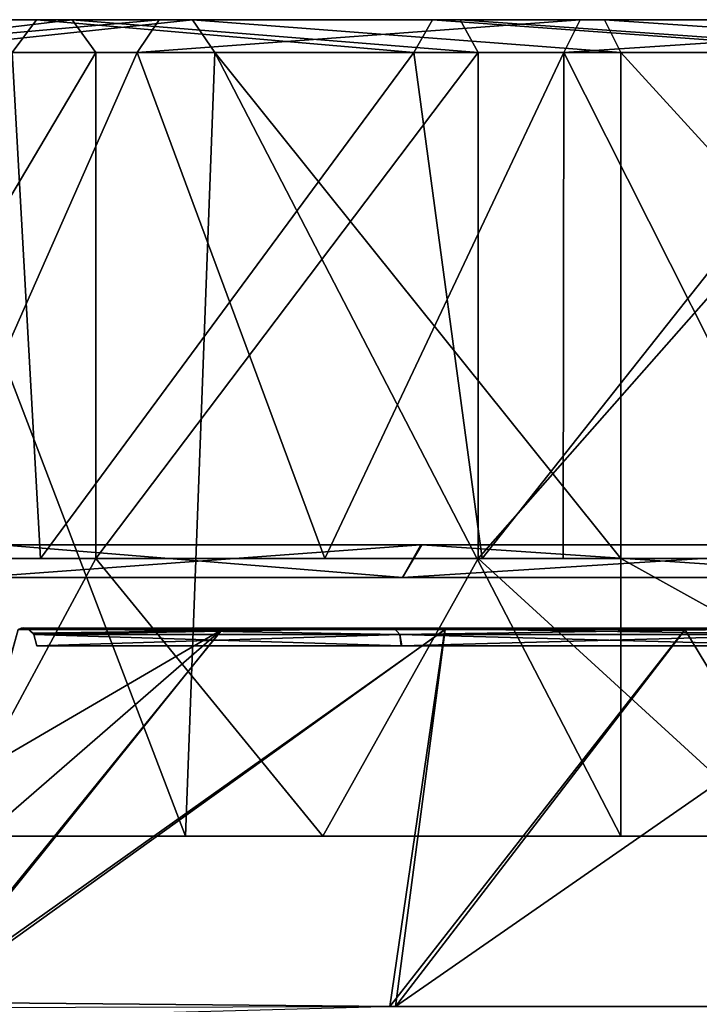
# Model space of a CAD drawing. Header units: millimetres. Extents: x -115 to 115, y -44 to 583.
# Tile 85 of 102: x -53 to -32, y 552 to 583. Entities that reach past the tile are written whole.
import ezdxf

# ---------------------------------------------------------------- set-up
doc = ezdxf.new("R2010")
doc.units = ezdxf.units.MM
doc.header["$LTSCALE"] = 67.002822
for name, color, linetype in [('213', 7, 'CONTINUOUS'), ('214', 7, 'CONTINUOUS'), ('215', 7, 'CONTINUOUS'), ('216', 7, 'CONTINUOUS'), ('217', 7, 'CONTINUOUS'), ('218', 7, 'CONTINUOUS'), ('219', 7, 'CONTINUOUS'), ('220', 7, 'CONTINUOUS'), ('221', 7, 'CONTINUOUS'), ('222', 7, 'CONTINUOUS'), ('223', 7, 'CONTINUOUS'), ('224', 7, 'CONTINUOUS'), ('685', 7, 'CONTINUOUS'), ('687', 7, 'CONTINUOUS'), ('696', 7, 'CONTINUOUS'), ('698', 7, 'CONTINUOUS')]:
    doc.layers.add(name, color=color, linetype=linetype)

msp = doc.modelspace()

# ---------------------------------------------------------------- linework, layer by layer
at = {"layer": '213', "color": 7, "linetype": 'Continuous'}
for points in [[(-54.267, 565.5, 48.076), (-41.185, 565.5, 59.666), (-53.48, 566.5, 47.457), (-54.267, 565.5, 48.076)], [(-53.48, 566.5, 47.457), (-41.185, 565.5, 59.666), (-40.597, 566.5, 58.857), (-53.48, 566.5, 47.457)], [(-41.185, 565.5, 59.666), (-25.709, 565.5, 67.789), (-40.597, 566.5, 58.857), (-41.185, 565.5, 59.666)], [(-40.597, 566.5, 58.857), (-25.709, 565.5, 67.789), (-25.363, 566.5, 66.85), (-40.597, 566.5, 58.857)]]:
    msp.add_3dface(points, dxfattribs=at)
at = {"layer": '214', "color": 7, "linetype": 'Continuous'}
for points in [[(71.5, 566.5), (-71.5, 566.5), (-70.976, 566.5, 8.64), (71.5, 566.5)], [(-71.5, 566.5), (71.5, 566.5), (70.976, 566.5, -8.64), (-71.5, 566.5)], [(-70.978, 566.5, -8.622), (-71.5, 566.5), (70.976, 566.5, -8.64), (-70.978, 566.5, -8.622)], [(-69.419, 566.5, -17.123), (-70.978, 566.5, -8.622), (70.976, 566.5, -8.64), (-69.419, 566.5, -17.123)], [(71.5, 566.5), (-70.976, 566.5, 8.64), (70.978, 566.5, 8.622), (71.5, 566.5)], [(-70.976, 566.5, 8.64), (-69.41, 566.5, 17.16), (69.419, 566.5, 17.123), (-70.976, 566.5, 8.64)], [(-70.976, 566.5, 8.64), (69.419, 566.5, 17.123), (70.978, 566.5, 8.622), (-70.976, 566.5, 8.64)], [(-63.306, 566.5, -33.235), (-69.419, 566.5, -17.123), (66.825, 566.5, -25.427), (-63.306, 566.5, -33.235)], [(66.825, 566.5, -25.427), (-69.419, 566.5, -17.123), (69.41, 566.5, -17.16), (66.825, 566.5, -25.427)], [(69.41, 566.5, -17.16), (-69.419, 566.5, -17.123), (70.976, 566.5, -8.64), (69.41, 566.5, -17.16)], [(-69.41, 566.5, 17.16), (-66.825, 566.5, 25.427), (69.419, 566.5, 17.123), (-69.41, 566.5, 17.16)], [(-66.825, 566.5, 25.427), (-63.274, 566.5, 33.297), (63.306, 566.5, 33.235), (-66.825, 566.5, 25.427)], [(-66.825, 566.5, 25.427), (63.306, 566.5, 33.235), (69.419, 566.5, 17.123), (-66.825, 566.5, 25.427)], [(-53.521, 566.5, -47.41), (-63.306, 566.5, -33.235), (63.274, 566.5, -33.297), (-53.521, 566.5, -47.41)], [(63.274, 566.5, -33.297), (-63.306, 566.5, -33.235), (66.825, 566.5, -25.427), (63.274, 566.5, -33.297)], [(-63.274, 566.5, 33.297), (-53.48, 566.5, 47.457), (53.521, 566.5, 47.41), (-63.274, 566.5, 33.297)], [(-63.274, 566.5, 33.297), (53.521, 566.5, 47.41), (63.306, 566.5, 33.235), (-63.274, 566.5, 33.297)], [(-40.627, 566.5, -58.836), (-53.521, 566.5, -47.41), (53.48, 566.5, -47.457), (-40.627, 566.5, -58.836)], [(53.48, 566.5, -47.457), (-53.521, 566.5, -47.41), (63.274, 566.5, -33.297), (53.48, 566.5, -47.457)], [(-53.48, 566.5, 47.457), (-40.597, 566.5, 58.857), (40.627, 566.5, 58.836), (-53.48, 566.5, 47.457)], [(-53.48, 566.5, 47.457), (40.627, 566.5, 58.836), (53.521, 566.5, 47.41), (-53.48, 566.5, 47.457)], [(-25.375, 566.5, -66.846), (-40.627, 566.5, -58.836), (40.597, 566.5, -58.857), (-25.375, 566.5, -66.846)], [(40.597, 566.5, -58.857), (-40.627, 566.5, -58.836), (53.48, 566.5, -47.457), (40.597, 566.5, -58.857)], [(-40.597, 566.5, 58.857), (-25.363, 566.5, 66.85), (25.375, 566.5, 66.846), (-40.597, 566.5, 58.857)], [(-40.597, 566.5, 58.857), (25.375, 566.5, 66.846), (40.627, 566.5, 58.836), (-40.597, 566.5, 58.857)]]:
    msp.add_3dface(points, dxfattribs=at)
at = {"layer": '215', "color": 7, "linetype": 'Continuous'}
for points in [[(-53.521, 566.5, -47.41), (-40.627, 566.5, -58.836), (-54.267, 565.5, -48.076), (-53.521, 566.5, -47.41)], [(-54.267, 565.5, -48.076), (-40.627, 566.5, -58.836), (-41.185, 565.5, -59.666), (-54.267, 565.5, -48.076)], [(-40.627, 566.5, -58.836), (-25.375, 566.5, -66.846), (-41.185, 565.5, -59.666), (-40.627, 566.5, -58.836)], [(-41.185, 565.5, -59.666), (-25.375, 566.5, -66.846), (-25.709, 565.5, -67.789), (-41.185, 565.5, -59.666)]]:
    msp.add_3dface(points, dxfattribs=at)
at = {"layer": '216', "color": 7, "linetype": 'Continuous'}
for points in [[(-59.756, 581.58, 34.5), (-50.581, 581.58, 46.932), (-59.756, 566.08, 34.5), (-59.756, 581.58, 34.5)], [(-59.756, 566.08, 34.5), (-50.581, 581.58, 46.932), (-50.581, 566.08, 46.932), (-59.756, 566.08, 34.5)], [(-50.581, 581.58, 46.932), (-38.869, 581.58, 57.01), (-50.581, 566.08, 46.932), (-50.581, 581.58, 46.932)], [(-50.581, 566.08, 46.932), (-38.869, 581.58, 57.01), (-38.869, 566.08, 57.01), (-50.581, 566.08, 46.932)], [(-38.869, 581.58, 57.01), (-25.209, 581.58, 64.23), (-38.869, 566.08, 57.01), (-38.869, 581.58, 57.01)], [(-38.869, 566.08, 57.01), (-25.209, 581.58, 64.23), (-25.209, 566.08, 64.23), (-38.869, 566.08, 57.01)], [(-34.5, 557.58, -59.756), (-19.189, 557.58, -66.278), (-34.5, 566.08, -59.756), (-34.5, 557.58, -59.756)], [(-34.5, 566.08, -59.756), (-19.189, 557.58, -66.278), (-20.338, 566.08, -65.935), (-34.5, 566.08, -59.756)]]:
    msp.add_3dface(points, dxfattribs=at)
at = {"layer": '217', "color": 7, "linetype": 'Continuous'}
for points in [[(-51.303, 582.58, 47.623), (-59.756, 581.58, 34.5), (-60.622, 582.58, 35), (-51.303, 582.58, 47.623)], [(-50.581, 581.58, 46.932), (-59.756, 581.58, 34.5), (-51.303, 582.58, 47.623), (-50.581, 581.58, 46.932)], [(-38.869, 581.58, 57.01), (-50.581, 581.58, 46.932), (-51.303, 582.58, 47.623), (-38.869, 581.58, 57.01)], [(-39.422, 582.58, 57.843), (-38.869, 581.58, 57.01), (-51.303, 582.58, 47.623), (-39.422, 582.58, 57.843)], [(-25.209, 581.58, 64.23), (-38.869, 581.58, 57.01), (-39.422, 582.58, 57.843), (-25.209, 581.58, 64.23)], [(-25.571, 582.58, 65.162), (-25.209, 581.58, 64.23), (-39.422, 582.58, 57.843), (-25.571, 582.58, 65.162)]]:
    msp.add_3dface(points, dxfattribs=at)
at = {"layer": '218', "color": 7, "linetype": 'Continuous'}
for points in [[(-52.402, 582.58, 48.644), (-60.622, 582.58, 35), (-61.921, 582.58, 35.75), (-52.402, 582.58, 48.644)], [(-51.303, 582.58, 47.623), (-60.622, 582.58, 35), (-52.402, 582.58, 48.644), (-51.303, 582.58, 47.623)], [(-48.644, 582.58, -52.402), (-59.083, 582.58, -40.267), (-57.843, 582.58, -39.422), (-48.644, 582.58, -52.402)], [(-47.623, 582.58, -51.303), (-48.644, 582.58, -52.402), (-57.843, 582.58, -39.422), (-47.623, 582.58, -51.303)], [(-40.267, 582.58, 59.083), (-51.303, 582.58, 47.623), (-52.402, 582.58, 48.644), (-40.267, 582.58, 59.083)], [(-39.422, 582.58, 57.843), (-51.303, 582.58, 47.623), (-40.267, 582.58, 59.083), (-39.422, 582.58, 57.843)], [(-35.75, 582.58, -61.921), (-48.644, 582.58, -52.402), (-35, 582.58, -60.622), (-35.75, 582.58, -61.921)], [(-35, 582.58, -60.622), (-48.644, 582.58, -52.402), (-47.623, 582.58, -51.303), (-35, 582.58, -60.622)], [(-26.119, 582.58, 66.559), (-39.422, 582.58, 57.843), (-40.267, 582.58, 59.083), (-26.119, 582.58, 66.559)], [(-25.571, 582.58, 65.162), (-39.422, 582.58, 57.843), (-26.119, 582.58, 66.559), (-25.571, 582.58, 65.162)], [(-21.06, 582.58, -68.328), (-35.75, 582.58, -61.921), (-20.618, 582.58, -66.894), (-21.06, 582.58, -68.328)], [(-20.618, 582.58, -66.894), (-35.75, 582.58, -61.921), (-35, 582.58, -60.622), (-20.618, 582.58, -66.894)]]:
    msp.add_3dface(points, dxfattribs=at)
at = {"layer": '219', "color": 7, "linetype": 'Continuous'}
for points in [[(-47.623, 582.58, -51.303), (-57.843, 582.58, -39.422), (-57.01, 581.58, -38.869), (-47.623, 582.58, -51.303)], [(-46.932, 581.58, -50.581), (-47.623, 582.58, -51.303), (-57.01, 581.58, -38.869), (-46.932, 581.58, -50.581)], [(-35, 582.58, -60.622), (-47.623, 582.58, -51.303), (-34.5, 581.58, -59.756), (-35, 582.58, -60.622)], [(-34.5, 581.58, -59.756), (-47.623, 582.58, -51.303), (-46.932, 581.58, -50.581), (-34.5, 581.58, -59.756)], [(-20.618, 582.58, -66.894), (-35, 582.58, -60.622), (-20.338, 581.58, -65.935), (-20.618, 582.58, -66.894)], [(-20.338, 581.58, -65.935), (-35, 582.58, -60.622), (-34.5, 581.58, -59.756), (-20.338, 581.58, -65.935)]]:
    msp.add_3dface(points, dxfattribs=at)
at = {"layer": '220', "color": 7, "linetype": 'Continuous'}
for points in [[(-47.831, 557.58, -49.731), (-57.01, 581.58, -38.869), (-58.356, 557.58, -36.818), (-47.831, 557.58, -49.731)], [(-46.932, 581.58, -50.581), (-57.01, 581.58, -38.869), (-47.831, 557.58, -49.731), (-46.932, 581.58, -50.581)], [(-34.5, 557.58, -59.756), (-46.932, 581.58, -50.581), (-47.831, 557.58, -49.731), (-34.5, 557.58, -59.756)], [(-34.5, 557.58, -59.756), (-34.5, 566.08, -59.756), (-46.932, 581.58, -50.581), (-34.5, 557.58, -59.756)], [(-34.5, 566.08, -59.756), (-34.5, 581.58, -59.756), (-46.932, 581.58, -50.581), (-34.5, 566.08, -59.756)], [(-34.5, 566.08, -59.756), (-20.338, 566.08, -65.935), (-34.5, 581.58, -59.756), (-34.5, 566.08, -59.756)], [(-20.338, 566.08, -65.935), (-20.338, 581.58, -65.935), (-34.5, 581.58, -59.756), (-20.338, 566.08, -65.935)], [(-59.756, 566.08, 34.5), (-50.581, 566.08, 46.932), (-55.164, 557.58, 41.447), (-59.756, 566.08, 34.5)], [(-55.164, 557.58, 41.447), (-50.581, 566.08, 46.932), (-43.623, 557.58, 53.461), (-55.164, 557.58, 41.447)], [(-50.581, 566.08, 46.932), (-38.869, 566.08, 57.01), (-43.623, 557.58, 53.461), (-50.581, 566.08, 46.932)], [(-43.623, 557.58, 53.461), (-38.869, 566.08, 57.01), (-29.57, 557.58, 62.343), (-43.623, 557.58, 53.461)], [(-38.869, 566.08, 57.01), (-25.209, 566.08, 64.23), (-29.57, 557.58, 62.343), (-38.869, 566.08, 57.01)]]:
    msp.add_3dface(points, dxfattribs=at)
at = {"layer": '221', "color": 7, "linetype": 'Continuous'}
for points in [[(-59.902, 581.58, -40.841), (-49.313, 581.58, -53.146), (-56.166, 566.08, -45.843), (-59.902, 581.58, -40.841)], [(-56.166, 566.08, -45.843), (-49.313, 581.58, -53.146), (-43.571, 566.08, -57.947), (-56.166, 566.08, -45.843)], [(-49.313, 581.58, -53.146), (-36.25, 581.58, -62.787), (-43.571, 566.08, -57.947), (-49.313, 581.58, -53.146)], [(-43.571, 566.08, -57.947), (-36.25, 581.58, -62.787), (-36.269, 566.08, -62.776), (-43.571, 566.08, -57.947)], [(-36.269, 566.08, -62.776), (-36.25, 581.58, -62.787), (-28.433, 566.08, -66.692), (-36.269, 566.08, -62.776)], [(-28.433, 566.08, -66.692), (-36.25, 581.58, -62.787), (-21.37, 581.58, -69.279), (-28.433, 566.08, -66.692)]]:
    msp.add_3dface(points, dxfattribs=at)
at = {"layer": '222', "color": 7, "linetype": 'Continuous'}
for points in [[(-59.083, 582.58, -40.267), (-48.644, 582.58, -52.402), (-59.902, 581.58, -40.841), (-59.083, 582.58, -40.267)], [(-48.644, 582.58, -52.402), (-49.313, 581.58, -53.146), (-59.902, 581.58, -40.841), (-48.644, 582.58, -52.402)], [(-48.644, 582.58, -52.402), (-35.75, 582.58, -61.921), (-49.313, 581.58, -53.146), (-48.644, 582.58, -52.402)], [(-35.75, 582.58, -61.921), (-36.25, 581.58, -62.787), (-49.313, 581.58, -53.146), (-35.75, 582.58, -61.921)], [(-35.75, 582.58, -61.921), (-21.06, 582.58, -68.328), (-36.25, 581.58, -62.787), (-35.75, 582.58, -61.921)], [(-36.25, 581.58, -62.787), (-21.06, 582.58, -68.328), (-21.37, 581.58, -69.279), (-36.25, 581.58, -62.787)]]:
    msp.add_3dface(points, dxfattribs=at)
at = {"layer": '223', "color": 7, "linetype": 'Continuous'}
for points in [[(-52.402, 582.58, 48.644), (-61.921, 582.58, 35.75), (-53.146, 581.58, 49.313), (-52.402, 582.58, 48.644)], [(-40.841, 581.58, 59.902), (-52.402, 582.58, 48.644), (-53.146, 581.58, 49.313), (-40.841, 581.58, 59.902)], [(-40.267, 582.58, 59.083), (-52.402, 582.58, 48.644), (-40.841, 581.58, 59.902), (-40.267, 582.58, 59.083)], [(-26.487, 581.58, 67.488), (-40.267, 582.58, 59.083), (-40.841, 581.58, 59.902), (-26.487, 581.58, 67.488)], [(-26.119, 582.58, 66.559), (-40.267, 582.58, 59.083), (-26.487, 581.58, 67.488), (-26.119, 582.58, 66.559)]]:
    msp.add_3dface(points, dxfattribs=at)
at = {"layer": '224', "color": 7, "linetype": 'Continuous'}
for points in [[(-52.279, 566.08, 50.231), (-53.146, 581.58, 49.313), (-57.957, 566.08, 43.557), (-52.279, 566.08, 50.231)], [(-40.841, 581.58, 59.902), (-53.146, 581.58, 49.313), (-52.279, 566.08, 50.231), (-40.841, 581.58, 59.902)], [(-38.748, 566.08, 61.276), (-40.841, 581.58, 59.902), (-52.279, 566.08, 50.231), (-38.748, 566.08, 61.276)], [(-26.487, 581.58, 67.488), (-40.841, 581.58, 59.902), (-38.748, 566.08, 61.276), (-26.487, 581.58, 67.488)], [(-22.964, 566.08, 68.767), (-26.487, 581.58, 67.488), (-38.748, 566.08, 61.276), (-22.964, 566.08, 68.767)]]:
    msp.add_3dface(points, dxfattribs=at)
at = {"layer": '685', "color": 7, "linetype": 'Continuous'}
for points in [[(-56.023, 552.342, 76.052), (-41.579, 552.366, 84.775), (-39.888, 563.908, 62.674), (-56.023, 552.342, 76.052)], [(-54.903, 556.821, 67.985), (-56.023, 552.342, 76.052), (-46.723, 563.908, 57.759), (-54.903, 556.821, 67.985)], [(-46.723, 563.908, 57.759), (-56.023, 552.342, 76.052), (-39.888, 563.908, 62.674), (-46.723, 563.908, 57.759)], [(-52.955, 563.908, 52.104), (-54.903, 556.821, 67.985), (-46.723, 563.908, 57.759), (-52.955, 563.908, 52.104)], [(-41.579, 552.366, 84.775), (-25.551, 552.366, 90.9), (-32.537, 563.908, 66.786), (-41.579, 552.366, 84.775)], [(-39.888, 563.908, 62.674), (-41.579, 552.366, 84.775), (-32.537, 563.908, 66.786), (-39.888, 563.908, 62.674)], [(-32.537, 563.908, 66.786), (-25.551, 552.366, 90.9), (-24.758, 563.908, 70.044), (-32.537, 563.908, 66.786)]]:
    msp.add_3dface(points, dxfattribs=at)
at = {"layer": '687', "color": 7, "linetype": 'Continuous'}
for points in [[(-52.955, 563.908, 52.104), (-46.723, 563.908, 57.759), (-52.872, 563.95, 52.022), (-52.955, 563.908, 52.104)], [(-52.872, 563.95, 52.022), (-46.723, 563.908, 57.759), (-52.784, 563.964, 51.935), (-52.872, 563.95, 52.022)], [(-52.784, 563.964, 51.935), (-46.723, 563.908, 57.759), (-52.698, 563.95, 51.85), (-52.784, 563.964, 51.935)], [(-52.698, 563.95, 51.85), (-46.723, 563.908, 57.759), (-41.446, 563.95, 61.219), (-52.698, 563.95, 51.85)], [(-52.698, 563.95, 51.85), (-41.446, 563.95, 61.219), (-52.507, 563.803, 51.663), (-52.698, 563.95, 51.85)], [(-41.446, 563.95, 61.219), (-52.478, 563.757, 51.634), (-52.507, 563.803, 51.663), (-41.446, 563.95, 61.219)], [(-41.273, 563.757, 60.963), (-52.478, 563.757, 51.634), (-41.446, 563.95, 61.219), (-41.273, 563.757, 60.963)], [(-41.273, 563.757, 60.963), (-52.392, 563.414, 51.549), (-52.478, 563.757, 51.634), (-41.273, 563.757, 60.963)], [(-41.205, 563.414, 60.864), (-52.392, 563.414, 51.549), (-41.273, 563.757, 60.963), (-41.205, 563.414, 60.864)], [(-46.723, 563.908, 57.759), (-39.888, 563.908, 62.674), (-41.446, 563.95, 61.219), (-46.723, 563.908, 57.759)], [(-39.888, 563.908, 62.674), (-32.537, 563.908, 66.786), (-41.446, 563.95, 61.219), (-39.888, 563.908, 62.674)], [(-41.446, 563.95, 61.219), (-32.537, 563.908, 66.786), (-28.568, 563.95, 68.186), (-41.446, 563.95, 61.219)], [(-41.273, 563.757, 60.963), (-41.446, 563.95, 61.219), (-28.568, 563.95, 68.186), (-41.273, 563.757, 60.963)], [(-28.449, 563.757, 67.901), (-41.273, 563.757, 60.963), (-28.568, 563.95, 68.186), (-28.449, 563.757, 67.901)], [(-28.449, 563.757, 67.901), (-41.205, 563.414, 60.864), (-41.273, 563.757, 60.963), (-28.449, 563.757, 67.901)], [(-28.402, 563.414, 67.791), (-41.205, 563.414, 60.864), (-28.449, 563.757, 67.901), (-28.402, 563.414, 67.791)], [(-32.537, 563.908, 66.786), (-24.758, 563.908, 70.044), (-28.568, 563.95, 68.186), (-32.537, 563.908, 66.786)]]:
    msp.add_3dface(points, dxfattribs=at)
at = {"layer": '696', "color": 7, "linetype": 'Continuous'}
for points in [[(-55.984, 552.507, -75.773), (-54.177, 559.567, -62.392), (-46.715, 563.908, -57.764), (-55.984, 552.507, -75.773)], [(-41.401, 552.366, -84.862), (-55.984, 552.507, -75.773), (-39.878, 563.908, -62.68), (-41.401, 552.366, -84.862)], [(-39.878, 563.908, -62.68), (-55.984, 552.507, -75.773), (-46.715, 563.908, -57.764), (-39.878, 563.908, -62.68)], [(-54.177, 559.567, -62.392), (-52.955, 563.908, -52.104), (-46.715, 563.908, -57.764), (-54.177, 559.567, -62.392)], [(-25.36, 552.366, -90.953), (-41.401, 552.366, -84.862), (-24.767, 563.908, -70.04), (-25.36, 552.366, -90.953)], [(-24.767, 563.908, -70.04), (-41.401, 552.366, -84.862), (-32.53, 563.908, -66.789), (-24.767, 563.908, -70.04)], [(-32.53, 563.908, -66.789), (-41.401, 552.366, -84.862), (-39.878, 563.908, -62.68), (-32.53, 563.908, -66.789)], [(-55.984, 552.507, -75.773), (-41.401, 552.366, -84.862), (-56.114, 551.971, -76.67), (-55.984, 552.507, -75.773)]]:
    msp.add_3dface(points, dxfattribs=at)
at = {"layer": '698', "color": 7, "linetype": 'Continuous'}
for points in [[(-46.715, 563.908, -57.764), (-52.955, 563.908, -52.104), (-41.446, 563.95, -61.219), (-46.715, 563.908, -57.764)], [(-41.446, 563.95, -61.219), (-52.955, 563.908, -52.104), (-52.698, 563.95, -51.85), (-41.446, 563.95, -61.219)], [(-52.478, 563.757, -51.634), (-41.273, 563.757, -60.963), (-52.698, 563.95, -51.85), (-52.478, 563.757, -51.634)], [(-41.273, 563.757, -60.963), (-41.446, 563.95, -61.219), (-52.698, 563.95, -51.85), (-41.273, 563.757, -60.963)], [(-52.392, 563.414, -51.549), (-41.229, 563.414, -60.847), (-52.478, 563.757, -51.634), (-52.392, 563.414, -51.549)], [(-52.478, 563.757, -51.634), (-41.229, 563.414, -60.847), (-41.273, 563.757, -60.963), (-52.478, 563.757, -51.634)], [(-39.878, 563.908, -62.68), (-46.715, 563.908, -57.764), (-41.446, 563.95, -61.219), (-39.878, 563.908, -62.68)], [(-28.568, 563.95, -68.186), (-39.878, 563.908, -62.68), (-41.446, 563.95, -61.219), (-28.568, 563.95, -68.186)], [(-41.273, 563.757, -60.963), (-28.449, 563.757, -67.901), (-41.446, 563.95, -61.219), (-41.273, 563.757, -60.963)], [(-28.449, 563.757, -67.901), (-28.568, 563.95, -68.186), (-41.446, 563.95, -61.219), (-28.449, 563.757, -67.901)], [(-41.229, 563.414, -60.847), (-28.455, 563.414, -67.768), (-41.273, 563.757, -60.963), (-41.229, 563.414, -60.847)], [(-41.273, 563.757, -60.963), (-28.455, 563.414, -67.768), (-28.449, 563.757, -67.901), (-41.273, 563.757, -60.963)], [(-32.53, 563.908, -66.789), (-39.878, 563.908, -62.68), (-28.568, 563.95, -68.186), (-32.53, 563.908, -66.789)], [(-24.767, 563.908, -70.04), (-32.53, 563.908, -66.789), (-28.568, 563.95, -68.186), (-24.767, 563.908, -70.04)]]:
    msp.add_3dface(points, dxfattribs=at)

doc.saveas('drawing.dxf')
